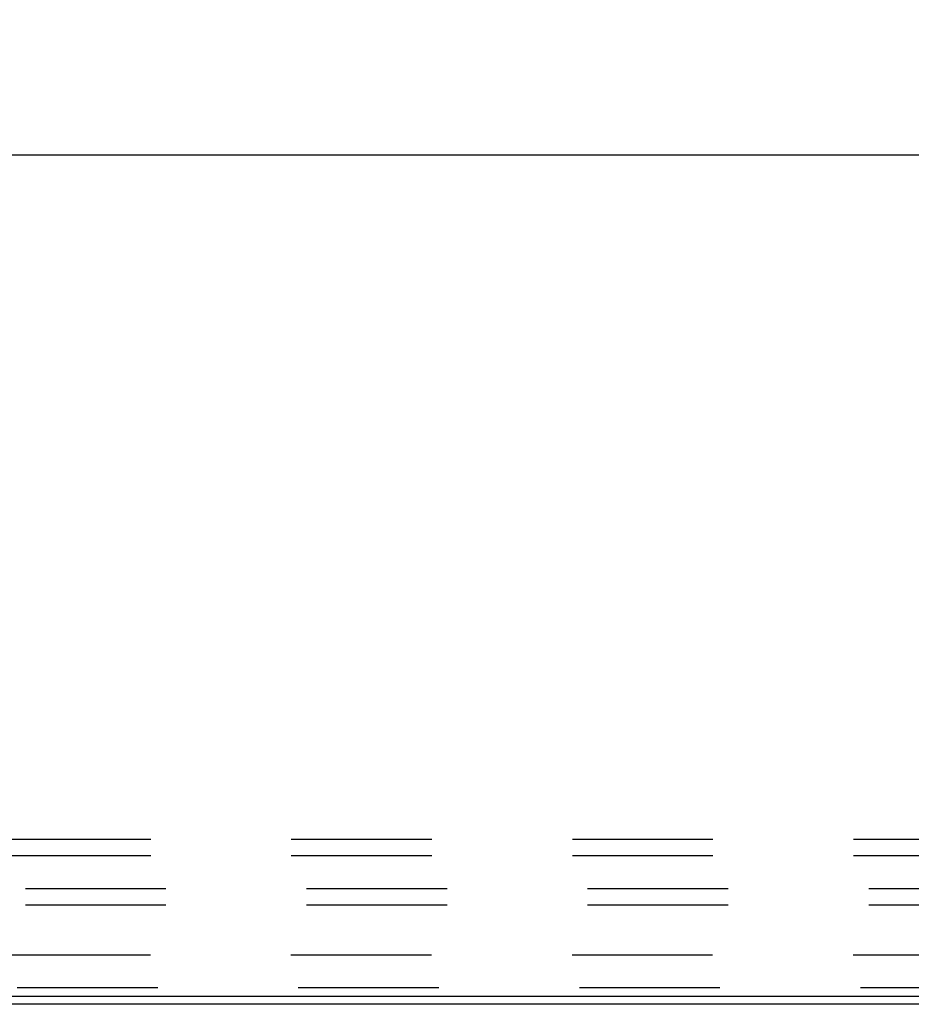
# Model space of a CAD drawing. Header units: inches. Extents: x 0 to 193, y 0 to 125.
# Tile 6 of 99: x 34 to 41, y 93 to 101. Entities that reach past the tile are written whole.
import ezdxf

# ---------------------------------------------------------------- set-up
doc = ezdxf.new("R2010")
doc.units = ezdxf.units.IN
doc.header["$LTSCALE"] = 10.63801
doc.header["$MEASUREMENT"] = 0
doc.linetypes.add('HIDDEN', pattern=[0.2, 0.1, -0.1])
doc.layers.get('0').update_dxf_attribs({"linetype": 'CONTINUOUS'})
for name, color, linetype in [('DEFAULT_2', 8, 'HIDDEN'), ('DIMENSIONS', 7, 'CONTINUOUS'), ('MAIN_ENCLOSURE_SUBPANEL', 7, 'CONTINUOUS')]:
    doc.layers.add(name, color=color, linetype=linetype)
doc.styles.get("Standard").update_dxf_attribs({"font": 'arial.ttf'})
doc.dimstyles.new('DIMSTYLE_1', dxfattribs={"dimtxt": 0.853316, "dimasz": 1.137755, "dimexe": 0.09, "dimexo": 0.07, "dimgap": 0.0375, "dimtad": 0, "dimtih": 1, "dimtoh": 1, "dimzin": 4, "dimdsep": 46, "dimtxsty": 'Standard', "dimblk": '_FILLED', "dimblk1": '_FILLED', "dimblk2": '_FILLED', "dimcen": 0.09, "dimazin": 1, "dimtfac": 1, "dimtdec": 3, "dimtofl": 0, "dimtmove": 0, "dimatfit": 3, "dimldrblk": '_FILLED', "dimfxl": 0, "dimtolj": 1, "dimtzin": 4, "dimarcsym": 0})

# ---------------------------------------------------------------- blocks, each defined once
blk = doc.blocks.new('_FILLED')
at = {"color": 0, "linetype": 'ByBlock'}
blk.add_solid([(0, 0), (-1, 0.2), (-1, -0.2)], dxfattribs=at)
blk = doc.blocks.new('*D11')
at = {"layer": 'DIMENSIONS', "color": 2, "linetype": 'Continuous'}
for p, q in [((11.9398, 98.081), (11.9398, 100.735)), ((42.1898, 98.081), (42.1898, 100.735)), ((11.9398, 99.711), (25.1472, 99.711)), ((42.1898, 99.711), (28.9824, 99.711))]:
    blk.add_line(p, q, dxfattribs=at)
at = {"layer": 'DIMENSIONS', "color": 2, "linetype": 'Continuous', "xscale": 1.137755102, "yscale": 1.137755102, "zscale": 1.137755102, "rotation": 180}
blk.add_blockref('_FILLED', (11.9398, 99.711), dxfattribs=at)
at = {"layer": 'DIMENSIONS', "color": 2, "linetype": 'Continuous', "xscale": 1.137755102, "yscale": 1.137755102, "zscale": 1.137755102}
blk.add_blockref('_FILLED', (42.1898, 99.711), dxfattribs=at)
at = {"layer": 'DIMENSIONS', "color": 2, "linetype": 'Continuous', "insert": (27.0648, 100.1376), "char_height": 0.85332, "width": 2.981849, "attachment_point": 2, "line_spacing_factor": 0.9}
blk.add_mtext('30.25', dxfattribs=at)

msp = doc.modelspace()

# ---------------------------------------------------------------- linework, layer by layer
at = {"color": 7, "linetype": 'Continuous'}
for p, q in [((7.4398, 93.3471), (46.8148, 93.3471)), ((46.6898, 93.2846), (7.5648, 93.2846))]:
    msp.add_line(p, q, dxfattribs=at)
at = {"layer": 'DEFAULT_2', "color": 8, "linetype": 'HIDDEN'}
for p, q in [((43.6898, 94.1596), (10.9398, 94.1596)), ((43.6898, 94.0346), (10.9398, 94.0346)), ((43.6273, 93.4096), (11.0023, 93.4096))]:
    msp.add_line(p, q, dxfattribs=at)
at = {"layer": 'MAIN_ENCLOSURE_SUBPANEL', "color": 8, "linetype": 'HIDDEN'}
for p, q in [((10.5961, 94.5346), (44.0336, 94.5346)), ((10.5961, 94.4096), (44.0336, 94.4096)), ((12.7211, 93.6596), (41.9086, 93.6596))]:
    msp.add_line(p, q, dxfattribs=at)

# ---------------------------------------------------------------- dimensions: what is measured, and where the dimension line sits
at = {"layer": 'DIMENSIONS', "color": 2, "linetype": 'Continuous'}
dim = msp.add_linear_dim(base=(42.1898, 99.711), p1=(11.9398, 98.011), p2=(42.1898, 98.011), dimstyle='DIMSTYLE_1', dxfattribs=at)
dim.commit()
dim.dimension.update_dxf_attribs({"geometry": '*D11', "text_midpoint": (27.0662, 99.7062), "dimtype": 160})

doc.saveas('drawing.dxf')
